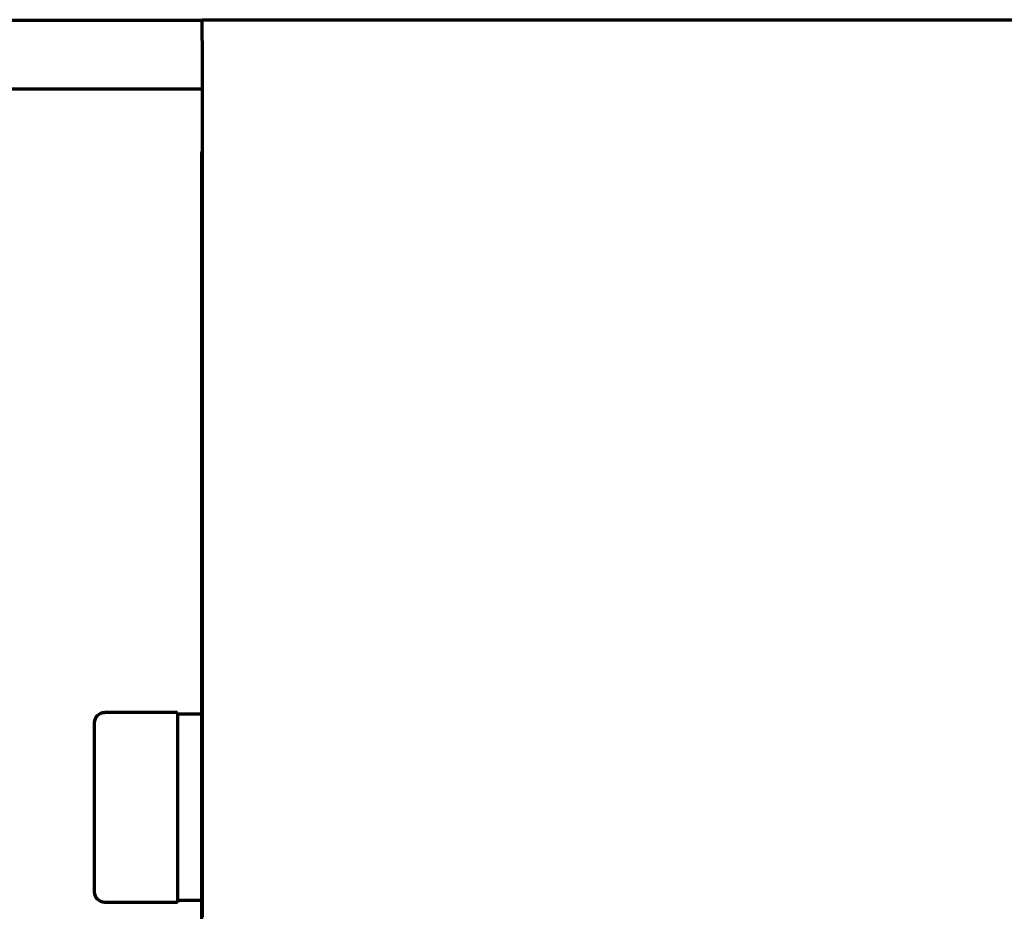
# Model space of a CAD drawing. Header units: millimetres. Extents: x 0 to 1189, y 0 to 841.
# Tile 8 of 56: x 232 to 261, y 325 to 351. Entities that reach past the tile are written whole.
import ezdxf

# ---------------------------------------------------------------- set-up
doc = ezdxf.new("R2010")
doc.units = ezdxf.units.MM
doc.header["$LTSCALE"] = 0.75
doc.layers.add('Visible', color=7, linetype='Continuous', lineweight=70)

msp = doc.modelspace()

# ---------------------------------------------------------------- linework, layer by layer
at = {"layer": 'Visible', "extrusion": (0, 1, 0)}
for p, q in [((221.453, 351.089), (237.411, 351.089)), ((357.411, 351.089), (237.411, 351.089)), ((237.411, 350.5), (237.411, 351.089)), ((258.654, 351.099), (258.66, 351.099)), ((258.654, 351.089), (258.654, 351.099)), ((258.66, 351.099), (258.677, 351.099)), ((258.66, 351.089), (258.66, 351.099)), ((258.677, 351.099), (258.703, 351.099)), ((258.677, 351.089), (258.677, 351.099)), ((258.703, 351.099), (258.72, 351.099)), ((258.703, 351.089), (258.703, 351.099)), ((258.72, 351.099), (258.775, 351.099)), ((258.72, 351.089), (258.72, 351.099)), ((258.775, 351.099), (258.847, 351.099)), ((258.775, 351.089), (258.775, 351.099)), ((258.847, 351.099), (258.868, 351.099)), ((258.847, 351.089), (258.847, 351.099)), ((258.868, 351.099), (258.962, 351.099)), ((258.868, 351.089), (258.868, 351.099)), ((258.962, 351.099), (259.073, 351.099)), ((258.962, 351.089), (258.962, 351.099)), ((259.073, 351.099), (259.105, 351.099)), ((259.073, 351.089), (259.073, 351.099)), ((259.105, 351.099), (259.217, 351.099)), ((259.105, 351.089), (259.105, 351.099)), ((259.217, 351.099), (259.358, 351.099)), ((259.217, 351.089), (259.217, 351.099)), ((259.358, 351.099), (259.913, 351.099)), ((259.358, 351.089), (259.358, 351.099)), ((259.913, 351.089), (259.913, 351.099)), ((260.232, 351.099), (260.353, 351.099)), ((260.232, 351.089), (260.232, 351.099)), ((260.353, 351.099), (260.398, 351.099)), ((260.353, 351.089), (260.353, 351.099)), ((260.398, 351.099), (260.477, 351.099)), ((260.398, 351.089), (260.398, 351.099)), ((260.477, 351.099), (260.523, 351.099)), ((260.477, 351.089), (260.477, 351.099)), ((260.523, 351.099), (260.874, 351.099)), ((260.523, 351.089), (260.523, 351.099)), ((237.411, 350.5), (237.411, 325.129)), ((237.411, 349.089), (221.453, 349.089)), ((237.411, 347.079), (237.401, 347.079)), ((237.401, 322.12), (237.401, 347.079)), ((236.701, 331.05), (234.601, 331.05)), ((236.701, 331.05), (236.701, 325.55)), ((237.401, 331), (236.701, 331)), ((234.301, 325.85), (234.301, 330.75)), ((236.701, 325.55), (234.601, 325.55)), ((237.401, 325.6), (236.701, 325.6))]:
    msp.add_line(p, q, dxfattribs=at)
at = {"layer": 'Visible', "extrusion": (2e-16, 0, -1)}
for centre, start, end in [((-234.601, 330.75), 0, 90), ((-234.601, 325.85), 270, 0)]:
    msp.add_arc(centre, 0.3, start, end, dxfattribs=at)
at = {"layer": 'Visible'}
msp.add_open_spline([(237.401, 347.079), (237.401, 347.146), (237.404, 347.212), (237.411, 347.279)], degree=3, dxfattribs=at)

doc.saveas('drawing.dxf')
